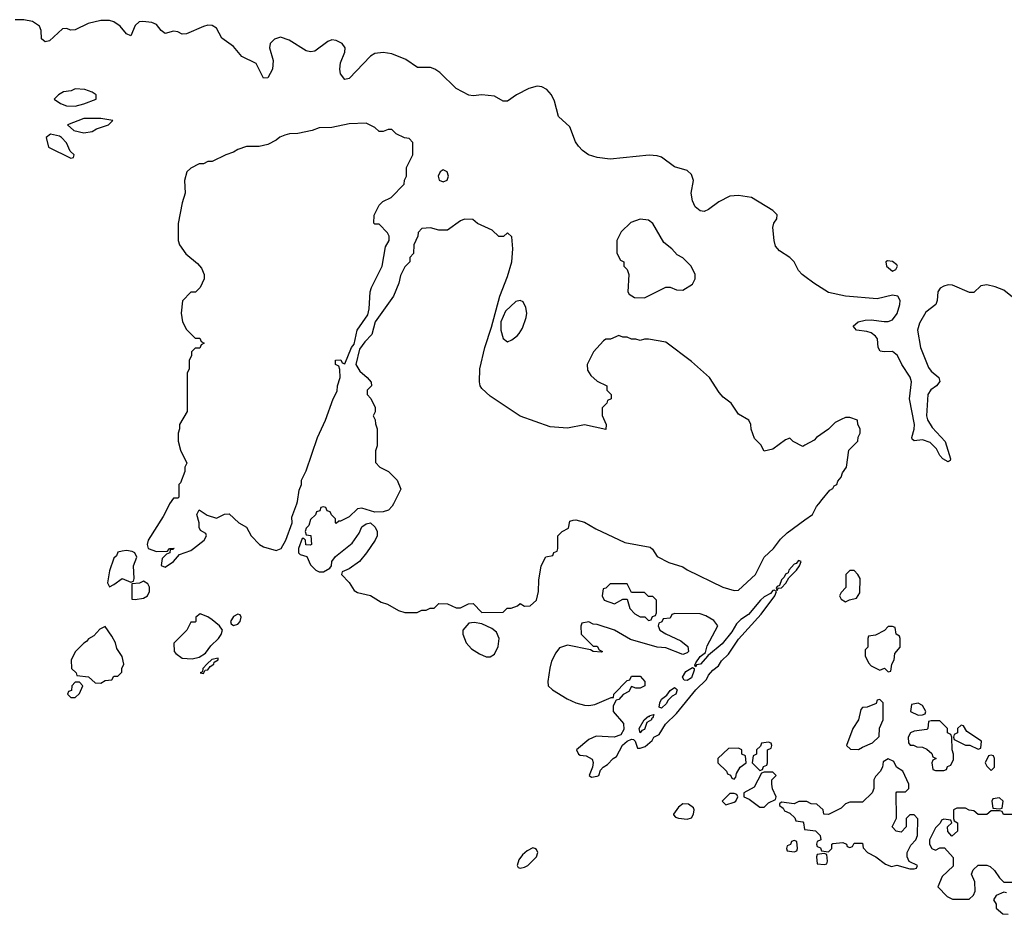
# Model space of a CAD drawing. Header units: inches. Extents: x 2528705 to 2676837, y 911742 to 1023252.
# Tile 127 of 143: x 2626331 to 2630932, y 958082 to 962261. Entities that reach past the tile are written whole.
import ezdxf

# ---------------------------------------------------------------- set-up
doc = ezdxf.new("R2010")
doc.units = ezdxf.units.IN
doc.header["$MEASUREMENT"] = 0
for name, color, linetype in [('C6925', 7, 'Continuous'), ('C6926', 7, 'Continuous'), ('C6935', 7, 'Continuous'), ('C6936', 7, 'Continuous')]:
    doc.layers.add(name, color=color, linetype=linetype)

msp = doc.modelspace()

# ---------------------------------------------------------------- linework, layer by layer
at = {"layer": 'C6925', "color": 5, "elevation": 40}
for points in [[(2627031.4, 960000), (2627030, 959998), (2627000.5, 959939.5), (2626930.8, 959830), (2626926, 959810), (2626931.3, 959791.3), (2626970, 959776), (2627022, 959778), (2627030, 959791), (2627052.7, 959792.7), (2627046, 959786), (2627034, 959786), (2627032, 959770), (2627016, 959764), (2626996, 959744), (2626991.3, 959711.3), (2627010, 959704), (2627049.2, 959730), (2627078, 959762), (2627130, 959780.9), (2627143.6, 959790), (2627192, 959830), (2627204, 959850), (2627200.4, 959860.4), (2627175.3, 959875.3), (2627169, 959889), (2627169, 959910), (2627158, 959950), (2627170, 959971.3), (2627206, 959946), (2627250, 959932), (2627288.4, 959951.6), (2627310, 959952), (2627354, 959910), (2627391.1, 959891.1), (2627412, 959850), (2627452, 959810), (2627470, 959798), (2627530, 959781), (2627553.2, 959790), (2627574, 959830), (2627604, 959910), (2627603.1, 959936.9), (2627625.5, 960000)], [(2628077.4, 960000), (2628071.6, 959988.4), (2628054, 959970), (2628030, 959962), (2627990, 959961.2), (2627930, 959979), (2627910, 959975.3), (2627870, 959938), (2627830, 959918), (2627822, 959918), (2627810, 959908), (2627806, 959910), (2627806, 959930), (2627787.3, 959947.3), (2627782, 959962), (2627767.3, 959967.3), (2627762, 959982), (2627750, 959986), (2627738, 959982), (2627732.7, 959967.3), (2627718, 959962), (2627712.7, 959947.3), (2627690, 959926), (2627682, 959898), (2627670, 959886), (2627664.7, 959870), (2627670, 959854), (2627691.6, 959851.6), (2627694, 959810), (2627690, 959806), (2627667.3, 959807.3), (2627666, 959830), (2627658, 959838), (2627650, 959838), (2627634, 959790), (2627634, 959770), (2627642, 959762), (2627672.7, 959752.7), (2627690, 959714), (2627714, 959690), (2627730, 959682), (2627750, 959682), (2627780.4, 959699.6), (2627788, 959710), (2627788.7, 959730), (2627806.8, 959753.2), (2627884.5, 959815.5), (2627917, 959863), (2627930, 959891.3), (2627950, 959906), (2627970.8, 959910.8), (2627992, 959890), (2628002, 959870), (2628002, 959850), (2627991.3, 959830), (2627951.3, 959770), (2627918, 959730), (2627870, 959695.3), (2627838, 959682), (2627834, 959670), (2627870, 959632), (2627894, 959594), (2627910, 959584.7), (2627970, 959570.7), (2628020.5, 959540.5), (2628050, 959530.4), (2628101.1, 959501.1), (2628130, 959492.2), (2628188.9, 959491.1), (2628210, 959502), (2628230, 959502), (2628248.4, 959511.6), (2628267.3, 959512.7), (2628290, 959534), (2628330, 959532), (2628370, 959514), (2628390, 959514), (2628428.4, 959531.6), (2628450, 959534), (2628490, 959492), (2628590, 959494), (2628608.4, 959511.6), (2628627.3, 959512.7), (2628656.4, 959523.6), (2628670, 959534), (2628690, 959522), (2628716.4, 959523.6), (2628746, 959550), (2628755.3, 959590), (2628756.4, 959643.6), (2628768, 959710), (2628790, 959752), (2628822, 959758), (2628827.3, 959772.7), (2628842, 959778), (2628846, 959790), (2628846, 959850), (2628866, 959870), (2628894.6, 959885.4), (2628902, 959918), (2628916.4, 959923.6), (2628930, 959924.7), (2628970, 959914), (2629022.4, 959882.4), (2629158.8, 959818.8), (2629276.8, 959796.8), (2629287.9, 959787.9), (2629310, 959754), (2629364.9, 959724.9), (2629430, 959704.9), (2629450, 959690.7), (2629616, 959610), (2629670, 959594), (2629690, 959596), (2629769, 959670), (2629809.5, 959750.5), (2629853.2, 959790), (2629885.6, 959834.4), (2629916.5, 959863.5), (2630000, 959923.9)], [(2630000, 958608.4), (2629971.6, 958608.4), (2629950, 958598), (2629890, 958606), (2629882, 958598), (2629882, 958590), (2629898, 958578), (2629905.4, 958565.4), (2629930, 958554), (2629952.7, 958532.7), (2629958, 958518), (2629990, 958514), (2629994, 958510), (2629998, 958478), (2630000, 958477.8)]]:
    msp.add_lwpolyline(points, dxfattribs=at)
for points in [[(2626830, 959781.2), (2626810, 959779), (2626790, 959774), (2626783.6, 959756.4), (2626770, 959746), (2626750, 959686), (2626741, 959630), (2626750, 959612), (2626770, 959622), (2626810, 959651.3), (2626850, 959634), (2626862, 959638), (2626866, 959650), (2626862, 959710), (2626878, 959750), (2626868, 959770), (2626856.5, 959776.5)], [(2629970, 959734.5), (2629958.8, 959721.2), (2629950, 959718), (2629925.7, 959690), (2629922.5, 959677.5), (2629910, 959671.5), (2629903.9, 959656.1), (2629890, 959644), (2629882, 959618), (2629870, 959612.7), (2629865.4, 959605.4), (2629870, 959594), (2629875.3, 959604.7), (2629890, 959606.8), (2629911.5, 959628.5), (2629925.6, 959654.4), (2629960.9, 959690), (2629975.1, 959710), (2629982, 959730)], [(2626910, 959638), (2626891.3, 959628.7), (2626854, 959626), (2626854, 959554), (2626870, 959552), (2626910, 959558), (2626928, 959570), (2626938, 959590), (2626938, 959610), (2626930, 959626)], [(2629170, 959626), (2629090, 959626), (2629070, 959606), (2629058, 959602), (2629052, 959570), (2629062, 959550), (2629110, 959532), (2629150, 959554), (2629170, 959554), (2629182, 959510), (2629206, 959486), (2629230, 959472), (2629252, 959472), (2629270, 959454), (2629282, 959458), (2629287.3, 959472.7), (2629302, 959478), (2629306, 959490), (2629306, 959550), (2629290, 959566), (2629270, 959566), (2629250, 959586), (2629190, 959586)], [(2629856.5, 959596.5), (2629850, 959594.5), (2629838.7, 959581.3), (2629810, 959565.6), (2629792.7, 959550), (2629737.3, 959482.7), (2629700.6, 959459.4), (2629681.1, 959438.9), (2629658.2, 959401.8), (2629614, 959346), (2629550, 959292.7), (2629546.8, 959293.2), (2629546.8, 959290), (2629513, 959250), (2629493.4, 959246.6), (2629490, 959238), (2629485.6, 959245.6), (2629490, 959256), (2629510, 959286.8), (2629535.1, 959304.9), (2629543.3, 959336.7), (2629594, 959430), (2629574.6, 959454.6), (2629536.4, 959476.4), (2629510, 959486), (2629392.7, 959487.3), (2629378, 959482), (2629370, 959466), (2629338, 959462), (2629332, 959448), (2629318, 959442), (2629314, 959430), (2629322, 959410), (2629350, 959392), (2629419.8, 959359.8), (2629453.7, 959333.7), (2629456.3, 959310), (2629450, 959302.7), (2629430, 959296), (2629350, 959326), (2629310, 959329.2), (2629185.2, 959365.2), (2629110, 959408.7), (2629030, 959435.3), (2629010, 959438), (2628990, 959448), (2628958, 959442), (2628952.7, 959427.3), (2628954, 959390), (2629010, 959334), (2629030, 959334), (2629038, 959318), (2629054, 959310), (2629050, 959306), (2629011, 959309), (2628998, 959318), (2628890, 959339), (2628854, 959326), (2628836.3, 959303.7), (2628815.9, 959264.1), (2628808, 959232), (2628799.1, 959170), (2628800.7, 959150), (2628820.7, 959130), (2628889.1, 959089.1), (2628930, 959070.4), (2628970, 959058.7), (2628990, 959057.6), (2629018, 959062), (2629094, 959094), (2629106, 959094), (2629108, 959110), (2629170, 959174), (2629182, 959178), (2629190, 959194), (2629230, 959194), (2629252, 959170), (2629252, 959150), (2629230, 959138), (2629210, 959138), (2629190, 959146), (2629176.9, 959123.1), (2629151.6, 959108.4), (2629130, 959086), (2629118, 959082), (2629103.6, 959056.4), (2629104.7, 959030), (2629152.7, 958972.7), (2629154.7, 958945.3), (2629140.4, 958919.6), (2629109.5, 958909.5), (2629025.4, 958914.6), (2628990, 958898), (2628932, 958850), (2628942, 958830), (2628950, 958824.7), (2628978, 958822), (2629006, 958806), (2629010.8, 958790.8), (2629007.3, 958770), (2628991.3, 958730), (2629003, 958723), (2629030, 958726.7), (2629037.2, 958730), (2629044.8, 958755.2), (2629057.2, 958770), (2629077.7, 958782.3), (2629104, 958810), (2629120.2, 958819.8), (2629148.2, 958871.8), (2629169.5, 958890.5), (2629190, 958900.5), (2629198.8, 958898.8), (2629206.8, 958890), (2629218, 958858), (2629230, 958858), (2629254, 958866), (2629285.6, 958894.4), (2629294, 958910), (2629318.3, 958921.7), (2629349.4, 958970), (2629399.3, 959020.7), (2629489.7, 959130.3), (2629540.9, 959179.1), (2629550, 959198.8), (2629570, 959222.8), (2629596.9, 959243.1), (2629610, 959266), (2629642.4, 959297.6), (2629690, 959367.3), (2629796.3, 959483.7), (2629859.3, 959570), (2629868, 959590)], [(2627174, 959486), (2627154, 959470), (2627154, 959450), (2627150, 959446), (2627130, 959446), (2627112, 959410), (2627051.6, 959348.4), (2627052, 959310), (2627059.6, 959299.6), (2627090, 959278), (2627136, 959276), (2627170, 959282.8), (2627198.3, 959301.7), (2627223.3, 959336.7), (2627259.3, 959370), (2627271.5, 959388.5), (2627278, 959410), (2627263.7, 959430), (2627230, 959458), (2627210, 959472.3)], [(2627350, 959483.7), (2627330, 959473), (2627315.5, 959450), (2627318.8, 959438.8), (2627330, 959430.7), (2627350, 959438), (2627360.7, 959450), (2627366, 959470), (2627360.4, 959480.4)], [(2626730, 959426), (2626705.4, 959414.6), (2626676.9, 959383.1), (2626651.6, 959368.4), (2626643.6, 959356.4), (2626630, 959348), (2626592, 959310), (2626571.3, 959270), (2626572, 959230), (2626594, 959210), (2626598, 959198), (2626651.6, 959191.6), (2626683.6, 959163.6), (2626710, 959162), (2626730, 959174), (2626762, 959178), (2626770, 959194), (2626790, 959194), (2626807.3, 959212.7), (2626808, 959230), (2626818, 959250), (2626810, 959286), (2626784, 959324), (2626778, 959350), (2626762, 959382)], [(2628454.8, 959445.2), (2628430, 959442), (2628401, 959410), (2628401, 959390), (2628417.3, 959350), (2628441.7, 959321.7), (2628478.8, 959298.8), (2628510, 959284.9), (2628530, 959284.9), (2628550, 959297.3), (2628567.2, 959332.8), (2628571.3, 959370), (2628559.3, 959399.3), (2628537.5, 959417.5), (2628490, 959439.3)], [(2627258, 959278), (2627228, 959272), (2627207.5, 959252.5), (2627186.8, 959230), (2627184.7, 959215.3), (2627174, 959210), (2627190, 959207.3), (2627198, 959222), (2627210, 959224), (2627220.1, 959239.9), (2627237.2, 959250), (2627240.2, 959259.8), (2627258, 959270)], [(2629450, 959173.6), (2629435.5, 959175.5), (2629428.2, 959190), (2629443.6, 959216.4), (2629474.4, 959234.4), (2629482, 959230), (2629482, 959222), (2629470, 959187.3)], [(2626610, 959166), (2626590, 959166), (2626574, 959150), (2626572.7, 959127.3), (2626558, 959122), (2626554, 959110), (2626570, 959094), (2626590, 959094), (2626610, 959114), (2626626, 959150)], [(2629330, 959045.1), (2629319, 959050), (2629321.6, 959070), (2629330, 959086.8), (2629354.8, 959105.2), (2629370, 959127.3), (2629390, 959140.7), (2629397.5, 959137.5), (2629402.8, 959130), (2629397.1, 959110), (2629379.5, 959100.5), (2629359.9, 959080.1), (2629353.4, 959066.6)], [(2629230, 958929.2), (2629225.1, 958950), (2629249.7, 958990.3), (2629270, 959006.8), (2629274.6, 959005.4), (2629275.3, 959010), (2629294.6, 959014.6), (2629290, 958999), (2629283.5, 958996.5), (2629284, 958990), (2629261.7, 958978.3), (2629250, 958946), (2629238.8, 958941.2)], [(2629830, 958886), (2629798, 958882), (2629792.7, 958867.3), (2629774, 958850), (2629774, 958830), (2629758, 958822), (2629754, 958790), (2629790, 958754), (2629802, 958758), (2629807.3, 958772.7), (2629822, 958778), (2629826, 958790), (2629826, 958850), (2629842, 958858), (2629846, 958870), (2629842, 958882)], [(2629690, 958858), (2629643.6, 958856.4), (2629594, 958810), (2629594, 958790), (2629634, 958750), (2629638, 958738), (2629652.7, 958732.7), (2629658, 958718), (2629670, 958714), (2629678, 958722), (2629680.4, 958739.6), (2629698, 958770), (2629726, 958790), (2629722, 958822), (2629706, 958830), (2629706, 958850)], [(2629850, 958746), (2629810, 958746), (2629798, 958742), (2629763.6, 958676.4), (2629714, 958650), (2629714, 958630), (2629739.8, 958619.8), (2629790, 958582), (2629810, 958582), (2629830, 958602), (2629862, 958618), (2629866, 958630), (2629848.4, 958668.4), (2629846, 958690), (2629846, 958710), (2629866, 958730)], [(2629670, 958646), (2629650, 958646), (2629614, 958610), (2629630, 958594), (2629670, 958606), (2629678, 958610), (2629686, 958630), (2629682, 958642)], [(2629430, 958598), (2629410, 958582), (2629386, 958550), (2629386.8, 958546.8), (2629396, 958536), (2629410, 958531), (2629450, 958526.8), (2629470, 958532), (2629479, 958550), (2629482, 958570), (2629479, 958579), (2629456.4, 958596.4)], [(2629950, 958426), (2629938, 958422), (2629932.7, 958407.3), (2629918, 958402), (2629914, 958390), (2629918, 958378), (2629950, 958374), (2629962, 958378), (2629966, 958390), (2629962, 958422)], [(2628728.2, 958391.8), (2628701.6, 958378.4), (2628679.8, 958360.2), (2628663, 958337), (2628654.8, 958310), (2628660.5, 958300.5), (2628670, 958297.3), (2628690, 958301.6), (2628705.2, 958310), (2628745.2, 958350), (2628751.4, 958371.4), (2628745.2, 958385.2), (2628738, 958390)]]:
    msp.add_lwpolyline(points, close=True, dxfattribs=at)
at = {"layer": 'C6926', "color": 5}
for points, elevation in [([(2630000, 961060.8), (2629987.6, 961070), (2629969.6, 961090), (2629949.5, 961130), (2629929.5, 961150), (2629881, 961181), (2629863, 961203), (2629855.8, 961230), (2629850.7, 961290), (2629855.3, 961310), (2629868.5, 961330), (2629870.7, 961350), (2629850.7, 961370), (2629750.7, 961430.7), (2629690, 961439.6), (2629650, 961436.8), (2629598.6, 961410), (2629550, 961373.7), (2629530, 961365.1), (2629510, 961368.7), (2629487.4, 961387.4), (2629474.7, 961414.7), (2629469.1, 961450.9), (2629478.9, 961510), (2629470, 961538.2), (2629450, 961556), (2629390, 961573.8), (2629330, 961618.4), (2629310, 961625.2), (2629272.3, 961627.7), (2629090, 961609.7), (2629030, 961617.5), (2628989.6, 961629.6), (2628960.8, 961650), (2628942.1, 961670), (2628928.3, 961690), (2628901, 961761), (2628849.4, 961809.4), (2628830, 961881), (2628816.7, 961910), (2628794.5, 961934.5), (2628770, 961947.6), (2628749.4, 961950.6), (2628710, 961939.8), (2628651.7, 961910), (2628610, 961880.1), (2628590, 961880.8), (2628550, 961903.2), (2628490.7, 961909.3), (2628450, 961905.5), (2628430, 961908.8), (2628370, 961939.3), (2628293.9, 962013.9), (2628270.6, 962030.6), (2628250, 962038.1), (2628190, 962038.3), (2628134.7, 962074.7), (2628070, 962101.8), (2628030, 962108.2), (2627990, 962102.3), (2627969.8, 962090.2), (2627870, 961986.5), (2627850, 961982.3), (2627830, 962008.7), (2627826.6, 962030), (2627830, 962058.9), (2627849.9, 962110), (2627851.7, 962130), (2627838.4, 962150), (2627810, 962164.4), (2627790, 962166.4), (2627770, 962159.3), (2627710, 962114.1), (2627690, 962110.8), (2627670, 962115.4), (2627590, 962166), (2627550, 962178.6), (2627522, 962170), (2627501.3, 962150), (2627497.8, 962130), (2627515.4, 962070), (2627512.3, 962030), (2627490, 961989), (2627470, 961987.6), (2627436, 962056), (2627369.2, 962089.2), (2627330, 962135.3), (2627274.6, 962174.6), (2627250, 962221.7), (2627230, 962234), (2627210, 962235), (2627190, 962229.6), (2627110, 962195.3), (2627090, 962192.7), (2627070, 962204.9), (2627050, 962208.1), (2627010, 962196.8), (2626991.2, 962211.2), (2626970, 962238), (2626947.9, 962247.9), (2626906.7, 962253.3), (2626889.5, 962250.5), (2626870, 962233.3), (2626850, 962185.5), (2626830, 962195), (2626800.3, 962230), (2626770.3, 962250.3), (2626750, 962256.9), (2626710, 962256.9), (2626650, 962243.5), (2626590, 962213.3), (2626570, 962212.8), (2626550, 962219.6), (2626530, 962217.9), (2626470, 962162), (2626450, 962158.3), (2626432, 962172), (2626430.3, 962210), (2626423.6, 962230), (2626390, 962252.2), (2626350, 962259.8), (2626310, 962261)], 20), ([(2627625.5, 960000), (2627629, 960010), (2627636.4, 960063.6), (2627648, 960090), (2627648, 960110), (2627670, 960154), (2627722, 960310), (2627759, 960390), (2627795.3, 960490), (2627814.6, 960525.4), (2627815.3, 960550), (2627828, 960590), (2627827.3, 960627.3), (2627822, 960642), (2627806, 960650), (2627806, 960670), (2627831.6, 960671.6), (2627838, 960658), (2627850, 960654), (2627882, 960730), (2627894, 960746), (2627908, 960810), (2627957.2, 960882.8), (2627964, 960910), (2627968.7, 960990), (2627974, 961010), (2628024, 961110), (2628040.4, 961199.6), (2628058, 961230), (2628058, 961250), (2628050, 961266), (2628010, 961306), (2627990, 961306), (2627986, 961310), (2627987.3, 961347.3), (2628010, 961394), (2628028.4, 961411.6), (2628066, 961430), (2628127.3, 961492.7), (2628128.4, 961511.6), (2628138, 961530), (2628138, 961570), (2628168, 961630), (2628167.3, 961687.3), (2628150, 961706), (2628128.4, 961708.4), (2628090, 961728), (2628070, 961748), (2628052.7, 961747.3), (2628030, 961738), (2628010, 961738), (2627990, 961758), (2627950, 961778), (2627870, 961774), (2627790, 961758), (2627730, 961755.3), (2627696.9, 961743.1), (2627630, 961728.7), (2627591.6, 961728.4), (2627570, 961722), (2627547.1, 961712.9), (2627530, 961698), (2627490, 961678), (2627450, 961668.7), (2627390, 961668.7), (2627350, 961655.3), (2627330, 961642), (2627294, 961630), (2627230, 961598), (2627210, 961598), (2627190, 961588), (2627170, 961588), (2627130, 961568), (2627112, 961550), (2627101, 961510), (2627104.7, 961450), (2627090, 961406), (2627071.6, 961308.4), (2627071.3, 961230), (2627078, 961210), (2627107.1, 961167.1), (2627162, 961122), (2627179.8, 961099.8), (2627192, 961070), (2627192, 961050), (2627174, 961010), (2627151.6, 960988.4), (2627130, 960988), (2627092, 960948), (2627084.7, 960890), (2627092, 960850), (2627110, 960814), (2627150, 960774), (2627172.7, 960772.7), (2627178, 960758), (2627192, 960750), (2627178, 960742), (2627172.7, 960727.3), (2627150, 960726), (2627134, 960710), (2627134, 960690), (2627122, 960670), (2627122, 960630), (2627114, 960610), (2627114, 960430), (2627078, 960370), (2627078, 960350), (2627071.3, 960330), (2627071.6, 960291.6), (2627082, 960250), (2627112, 960190), (2627102, 960170), (2627102, 960150), (2627082, 960098), (2627074, 960090), (2627074, 960030), (2627070, 960026), (2627050, 960026), (2627031.4, 960000)], 40), ([(2630000, 960273.3), (2629990, 960268), (2629946, 960290), (2629930, 960306), (2629910, 960298), (2629850, 960255.3), (2629810, 960246), (2629794.6, 960274.6), (2629764.7, 960304.7), (2629748.9, 960348.9), (2629748, 960370), (2629738, 960390), (2629690, 960418), (2629655.3, 960470), (2629618, 960498), (2629600.2, 960520.2), (2629554, 960590), (2629470, 960664), (2629350, 960754), (2629270, 960768.7), (2629250, 960768.7), (2629230, 960762), (2629210, 960768.7), (2629190, 960768.7), (2629170, 960778), (2629150, 960778), (2629130, 960786), (2629091.1, 960768.9), (2629070, 960768), (2629059.6, 960760.4), (2629012, 960710), (2628982, 960650), (2628983.6, 960623.6), (2628999.6, 960599.6), (2629030, 960572), (2629074, 960550), (2629074, 960530), (2629094, 960510), (2629094, 960490), (2629078, 960482), (2629074, 960470), (2629052.7, 960447.3), (2629052.7, 960412.7), (2629072, 960370), (2629070, 960346), (2628970, 960369), (2628890, 960353.2), (2628810, 960359), (2628670, 960408.7), (2628530, 960502), (2628490, 960538), (2628482, 960550), (2628479, 960570), (2628480.9, 960630), (2628504.2, 960730), (2628535.1, 960824.9), (2628574.3, 960970), (2628610, 961061), (2628631.3, 961130), (2628636, 961190), (2628630, 961246), (2628610, 961266), (2628591.6, 961248.4), (2628570, 961248.7), (2628538, 961278), (2628470, 961308.7), (2628448.4, 961328.4), (2628410, 961328.7), (2628390, 961322), (2628330, 961278), (2628290, 961278), (2628250, 961288), (2628210, 961286), (2628192.7, 961267.3), (2628192, 961250), (2628172, 961210), (2628171.6, 961168.4), (2628154, 961150), (2628154, 961130), (2628130, 961106), (2628110, 961066), (2628102, 961030), (2628078, 960970), (2627991.3, 960850), (2627976, 960790), (2627943.4, 960756.6), (2627918, 960722), (2627902, 960650), (2627919.6, 960619.6), (2627954, 960590), (2627972.7, 960567.3), (2627974, 960550), (2627954, 960530), (2627954, 960510), (2627971.6, 960491.6), (2627991.3, 960450), (2627991.3, 960428.7), (2627982, 960410), (2627991.6, 960391.6), (2627992.7, 960372.7), (2628002, 960350), (2628002, 960270), (2627992.7, 960247.3), (2627992.7, 960192.7), (2628014, 960170), (2628054, 960150), (2628094, 960110), (2628111.6, 960068.4), (2628077.4, 960000)], 40)]:
    msp.add_lwpolyline(points, dxfattribs=dict(at, elevation=elevation))
at = {"layer": 'C6926', "color": 5, "elevation": 40}
for points in [[(2626590, 961938), (2626570.8, 961929.2), (2626535.3, 961924.7), (2626512, 961910), (2626492, 961890), (2626522, 961870), (2626550, 961859.1), (2626590, 961857.3), (2626630, 961867.3), (2626688, 961890), (2626688, 961910), (2626670, 961922), (2626634.6, 961934.6)], [(2626710, 961799.5), (2626630, 961799.3), (2626554, 961770), (2626583.6, 961743.6), (2626630, 961732), (2626670, 961738), (2626690, 961751.3), (2626746, 961770), (2626766, 961790)], [(2626474, 961726), (2626454, 961710), (2626465.4, 961665.4), (2626570, 961614), (2626582, 961618), (2626586, 961630), (2626567.3, 961647.3), (2626550, 961686), (2626526, 961710), (2626516.4, 961716.4)], [(2628310, 961559.3), (2628296, 961550), (2628286, 961530), (2628290.9, 961510.9), (2628310, 961504), (2628329.1, 961510.9), (2628334.5, 961530), (2628328.7, 961550)], [(2629230, 961329), (2629186.4, 961313.6), (2629142, 961270), (2629122, 961230), (2629122, 961170), (2629138, 961138), (2629154, 961130), (2629154, 961110), (2629170, 961094), (2629178, 961070), (2629172, 960990), (2629179.6, 960979.6), (2629203.6, 960963.6), (2629250, 960962), (2629350, 961012), (2629370, 961012), (2629399.6, 960999.6), (2629430, 960998), (2629474.6, 961025.4), (2629488, 961050), (2629488, 961070), (2629468, 961110), (2629430, 961148), (2629403.1, 961163.1), (2629378, 961190), (2629340.2, 961220.2), (2629290, 961308.7), (2629270, 961324)], [(2628670, 960949), (2628650, 960944.5), (2628600.9, 960899), (2628579.6, 960850), (2628579, 960810), (2628590, 960771), (2628610, 960756), (2628630, 960766), (2628656.1, 960783.9), (2628664.7, 960795.2), (2628679.8, 960820.2), (2628697.6, 960870), (2628700.7, 960890), (2628696.6, 960916.6), (2628683.1, 960943.1)]]:
    msp.add_lwpolyline(points, close=True, dxfattribs=at)
at = {"layer": 'C6935', "color": 5, "elevation": 40}
for points in [[(2630000, 959923.9), (2630036, 959950), (2630053.8, 959986.2), (2630064.5, 960000)], [(2630000, 958477.8), (2630050, 958472), (2630072, 958450), (2630074, 958430), (2630058, 958422), (2630054, 958410), (2630058, 958398), (2630072.7, 958392.7), (2630078, 958378), (2630110, 958374), (2630126, 958390), (2630126, 958410), (2630130, 958412), (2630176.9, 958416.9), (2630194, 958410), (2630198, 958398), (2630210, 958394), (2630222, 958398), (2630230, 958414), (2630270, 958414), (2630272.7, 958392.7), (2630292, 958370), (2630330.9, 958350.9), (2630376.9, 958316.9), (2630405.4, 958305.4), (2630430, 958312), (2630490, 958294), (2630510, 958294), (2630522, 958298), (2630526, 958310), (2630488, 958328), (2630478, 958350), (2630478, 958370), (2630494.6, 958405.4), (2630518, 958430), (2630526, 958450), (2630527.3, 958527.3), (2630510, 958546), (2630490, 958546), (2630474, 958530), (2630474, 958490), (2630450, 958466), (2630426, 958470), (2630408, 958490), (2630428.4, 958531.6), (2630426, 958650), (2630430, 958654), (2630470, 958654), (2630486, 958670), (2630486, 958690), (2630458, 958750), (2630428.7, 958768.7), (2630415.3, 958795.3), (2630390, 958808), (2630366.4, 958793.6), (2630362, 958770), (2630351.6, 958748.4), (2630330, 958726), (2630322, 958710), (2630322, 958670), (2630314, 958650), (2630270, 958606), (2630210, 958606), (2630190, 958598), (2630170, 958578), (2630110, 958548.7), (2630089, 958549), (2630086, 958570), (2630056.4, 958596.4), (2630030, 958598), (2630008.4, 958608.4), (2630000, 958608.4)], [(2630970, 958548), (2630928.9, 958548.9), (2630922, 958562), (2630910, 958566), (2630870, 958566), (2630850, 958548), (2630810, 958548), (2630790, 958566), (2630768.4, 958568.4), (2630750, 958578), (2630710, 958578), (2630694, 958570), (2630694, 958530), (2630698, 958518), (2630714, 958510), (2630714, 958470), (2630687.3, 958447.3), (2630668.4, 958468.4), (2630666, 958490), (2630686, 958510), (2630682, 958522), (2630650, 958526), (2630638, 958522), (2630632.7, 958507.3), (2630610, 958486), (2630582, 958430), (2630582, 958410), (2630594, 958390), (2630610, 958382), (2630630, 958392), (2630652, 958392), (2630692.7, 958347.3), (2630692.7, 958307.3), (2630642, 958258), (2630622, 958210), (2630665.4, 958165.4), (2630690, 958152), (2630767.3, 958152.7), (2630788.4, 958171.6), (2630795.3, 958190), (2630793.6, 958233.6), (2630778, 958270), (2630786, 958290), (2630810, 958312), (2630850, 958312), (2630865.4, 958305.4), (2630886.4, 958286.4), (2630910, 958252), (2630930, 958232), (2630971.6, 958231.6)], [(2630942, 958182), (2630930, 958186), (2630894, 958170), (2630882, 958150), (2630894, 958130), (2630894, 958110), (2630924.7, 958084.7), (2630950, 958082)]]:
    msp.add_lwpolyline(points, dxfattribs=at)
for points in [[(2630230, 959688), (2630210, 959688), (2630192, 959670), (2630191.6, 959608.4), (2630170, 959586), (2630162, 959570), (2630170, 959554), (2630190, 959542), (2630208.4, 959551.6), (2630242, 959558), (2630256.4, 959583.6), (2630258, 959650), (2630248, 959670)], [(2630410, 959426), (2630390, 959426), (2630371.6, 959408.4), (2630330, 959386), (2630298, 959382), (2630294, 959370), (2630294, 959330), (2630282, 959318), (2630282, 959290), (2630296.9, 959256.9), (2630310, 959242), (2630350, 959222), (2630372, 959232), (2630390, 959214), (2630402, 959218), (2630406, 959250), (2630418, 959270), (2630420.4, 959299.6), (2630446, 959330), (2630446, 959370), (2630442, 959382), (2630426, 959390), (2630422, 959422)], [(2630350, 959086), (2630338, 959082), (2630332.7, 959067.3), (2630291.1, 959048.9), (2630270, 959048), (2630262, 959038), (2630251.3, 958990), (2630224.7, 958950), (2630194, 958870), (2630212.7, 958852.7), (2630250, 958852), (2630270, 958862), (2630316.4, 958883.6), (2630347.3, 958912.7), (2630348.9, 958951.1), (2630366, 958990), (2630366, 959070)], [(2630530, 959068), (2630498, 959062), (2630494, 959030), (2630530, 959012), (2630550, 959014), (2630562, 959018), (2630566, 959030), (2630550, 959058)], [(2630630, 958986), (2630590, 958986), (2630578, 958982), (2630574, 958950), (2630570, 958946), (2630510, 958938), (2630494, 958930), (2630482, 958910), (2630483.6, 958883.6), (2630492.7, 958872.7), (2630507.3, 958872.7), (2630523.6, 958863.6), (2630550, 958862), (2630570, 958854), (2630592.7, 958832.7), (2630598, 958818), (2630614, 958810), (2630598, 958802), (2630594, 958790), (2630598, 958758), (2630610, 958754), (2630650, 958754), (2630662, 958758), (2630667.3, 958772.7), (2630682, 958778), (2630695.3, 958804.7), (2630695.3, 958830), (2630688, 958850), (2630686, 958910), (2630682, 958922), (2630666, 958930), (2630666, 958950)], [(2630730, 958966), (2630714, 958950), (2630714, 958930), (2630698, 958922), (2630694, 958910), (2630698, 958898), (2630750, 958872), (2630771.6, 958871.6), (2630810, 958854), (2630822, 958858), (2630826, 958890), (2630756.4, 958936.4), (2630742, 958962)], [(2630870, 958826), (2630858, 958822), (2630842, 958790), (2630850, 958774), (2630870, 958754), (2630886, 958770), (2630886, 958810), (2630882, 958822)], [(2630910, 958626), (2630878, 958622), (2630874, 958610), (2630878, 958578), (2630910, 958574), (2630922, 958578), (2630926, 958610)], [(2630090, 958366), (2630058, 958362), (2630054, 958350), (2630058, 958318), (2630090, 958314), (2630102, 958318), (2630106, 958330), (2630102, 958362)]]:
    msp.add_lwpolyline(points, close=True, dxfattribs=at)
at = {"layer": 'C6936', "color": 5, "elevation": 20}
msp.add_lwpolyline([(2630385.6, 961134.4), (2630378.4, 961130), (2630381.1, 961110), (2630410, 961086.9), (2630425.8, 961094.2), (2630433.2, 961110), (2630430, 961115.1), (2630410, 961131.9)], close=True, dxfattribs=at)
at = {"layer": 'C6936', "color": 5}
for points, elevation in [([(2630978.4, 960958.4), (2630930, 960998), (2630890, 961013.8), (2630850, 961022.6), (2630822.3, 961017.7), (2630790, 960985.9), (2630770, 960986.3), (2630690, 961021.5), (2630670, 961022.5), (2630650, 961016.9), (2630633, 961007), (2630621.5, 960990), (2630618.4, 960950), (2630611.7, 960930), (2630565.1, 960894.9), (2630536.4, 960843.6), (2630526.2, 960810), (2630540.1, 960730), (2630577, 960637), (2630590, 960618.6), (2630625.3, 960590), (2630630.1, 960570.1), (2630615.1, 960550), (2630587.9, 960532.1), (2630574.5, 960510), (2630568.6, 960410), (2630572.4, 960392.4), (2630595.3, 960355.3), (2630655.8, 960290), (2630680.3, 960210), (2630678.5, 960201.5), (2630670, 960195.6), (2630644, 960210), (2630630, 960225.1), (2630615.8, 960255.8), (2630586, 960286), (2630550, 960299), (2630510, 960293.1), (2630501.4, 960301.4), (2630499.1, 960310), (2630511.3, 960348.7), (2630512.9, 960370), (2630489.3, 960490), (2630498.3, 960570), (2630491.7, 960591.7), (2630453.8, 960650), (2630432.5, 960692.5), (2630410, 960710.3), (2630370, 960708.7), (2630352.3, 960712.3), (2630342.4, 960730), (2630339.7, 960770), (2630330, 960783.2), (2630310, 960798.3), (2630290, 960804.9), (2630241.1, 960810), (2630225.2, 960830), (2630249.8, 960850), (2630282.2, 960857.8), (2630310, 960859.7), (2630370, 960850.5), (2630390, 960851.2), (2630410, 960859), (2630431.3, 960888.7), (2630443.8, 960930), (2630445.2, 960950), (2630435, 960970), (2630410, 960974.3), (2630337.5, 960957.5), (2630189.9, 960969.9), (2630110, 960987.3), (2630041.6, 961030), (2630000, 961060.8)], 20), ([(2630064.5, 960000), (2630080.1, 960019.9), (2630117, 960063), (2630130, 960071.3), (2630136.6, 960083.4), (2630148.7, 960090), (2630154, 960106), (2630170, 960124.7), (2630176, 960144), (2630195.3, 960170), (2630206, 960250), (2630247.3, 960292.7), (2630248.4, 960311.6), (2630258, 960330), (2630258, 960350), (2630248, 960370), (2630246, 960390), (2630210, 960402), (2630190, 960402), (2630170, 960394), (2630141.4, 960378.6), (2630110, 960348.7), (2630054, 960310), (2630043.6, 960296.4), (2630000, 960273.3)], 40)]:
    msp.add_lwpolyline(points, dxfattribs=dict(at, elevation=elevation))

doc.saveas('drawing.dxf')
